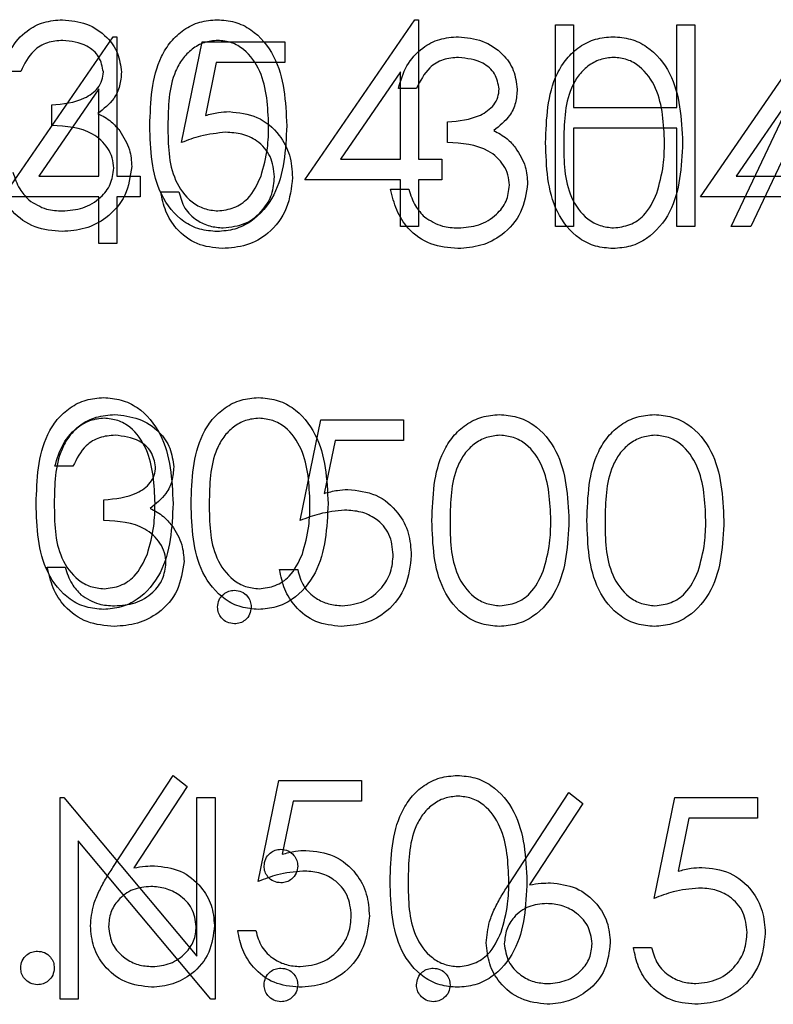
# Model space of a CAD drawing. Header units: inches. Extents: x 1802 to 2468, y -253 to -72.
# Tile 195 of 256: x 2003.514 to 2003.963, y -96.824 to -96.238. Entities that reach past the tile are written whole.
import ezdxf

# ---------------------------------------------------------------- set-up
doc = ezdxf.new("R2010")
doc.units = ezdxf.units.IN
doc.header["$LTSCALE"] = 0.5
doc.header["$MEASUREMENT"] = 0
doc.layers.add('DSS-M-S', color=53, linetype='Continuous')
doc.layers.add('DST-M-S', color=53, linetype='Continuous')

msp = doc.modelspace()

# ---------------------------------------------------------------- linework, layer by layer
at = {"layer": 'DSS-M-S', "linetype": 'Continuous', "lineweight": 25}
for p, q in [((2003.68373, -96.333), (2003.74923, -96.23762)), ((2003.74923, -96.23762), (2003.75142, -96.23762)), ((2003.75142, -96.23762), (2003.75142, -96.32069)), ((2003.83296, -96.36069), (2003.83296, -96.24069)), ((2003.83296, -96.24069), (2003.84373, -96.24069)), ((2003.84373, -96.24069), (2003.84373, -96.28992)), ((2003.90526, -96.24069), (2003.91603, -96.24069)), ((2003.90526, -96.28992), (2003.90526, -96.24069)), ((2003.91603, -96.24069), (2003.91603, -96.36069)), ((2003.93757, -96.36069), (2003.9945, -96.24069)), ((2003.5145, -96.26839), (2003.50373, -96.26839)), ((2003.74065, -96.26858), (2003.70488, -96.32069)), ((2003.74065, -96.32069), (2003.74065, -96.26858)), ((2003.53296, -96.30069), (2003.53296, -96.28839)), ((2003.84373, -96.28992), (2003.90526, -96.28992)), ((2003.84373, -96.30223), (2003.84373, -96.36069)), ((2003.90526, -96.30223), (2003.84373, -96.30223)), ((2003.90526, -96.36069), (2003.90526, -96.30223)), ((2003.70488, -96.32069), (2003.74065, -96.32069)), ((2003.75142, -96.32069), (2003.76526, -96.32069)), ((2003.76526, -96.32069), (2003.76526, -96.333)), ((2003.96757, -96.32223), (2003.94933, -96.36069)), ((2003.74065, -96.333), (2003.68373, -96.333)), ((2003.74065, -96.36069), (2003.74065, -96.333)), ((2003.76526, -96.333), (2003.75142, -96.333)), ((2003.75142, -96.333), (2003.75142, -96.36069)), ((2003.75142, -96.36069), (2003.74065, -96.36069)), ((2003.84373, -96.36069), (2003.83296, -96.36069)), ((2003.91603, -96.36069), (2003.90526, -96.36069)), ((2003.94933, -96.36069), (2003.93757, -96.36069)), ((2003.56945, -96.74238), (2003.60526, -96.68762)), ((2003.60526, -96.68762), (2003.61356, -96.69413)), ((2003.61356, -96.69413), (2003.58185, -96.74262)), ((2003.65603, -96.75069), (2003.66834, -96.69069)), ((2003.66834, -96.69069), (2003.71757, -96.69069)), ((2003.71757, -96.69069), (2003.71757, -96.703)), ((2003.67675, -96.703), (2003.67029, -96.73456)), ((2003.71757, -96.703), (2003.67675, -96.703)), ((2003.64373, -96.77992), (2003.6545, -96.77992))]:
    msp.add_line(p, q, dxfattribs=at)
for points, knots in [([(2003.50373, -96.26839), (2003.50511, -96.26377), (2003.50787, -96.25456), (2003.51704, -96.24436), (2003.52813, -96.2385), (2003.53568, -96.23791), (2003.53945, -96.23762)], [0, 0, 0, 0, 0.280288, 0.55968, 0.779747, 1, 1, 1, 1]), ([(2003.53945, -96.23762), (2003.54431, -96.23814), (2003.55402, -96.23918), (2003.56564, -96.24689), (2003.57302, -96.25736), (2003.574, -96.26498), (2003.5745, -96.26879)], [0, 0, 0, 0, 0.280085, 0.559868, 0.780099, 1, 1, 1, 1]), ([(2003.59142, -96.30074), (2003.59188, -96.28641), (2003.59246, -96.26848), (2003.60365, -96.25045), (2003.61144, -96.24329), (2003.62102, -96.23847), (2003.62803, -96.2379), (2003.63154, -96.23762)], [0, 0, 0, 0, 0.498702, 0.624177, 0.749467, 0.874745, 1, 1, 1, 1]), ([(2003.63154, -96.23762), (2003.63507, -96.2379), (2003.64213, -96.23846), (2003.65501, -96.24473), (2003.67123, -96.26475), (2003.67227, -96.28634), (2003.67296, -96.30074)], [0, 0, 0, 0, 0.1256, 0.251197, 0.500581, 1, 1, 1, 1]), ([(2003.53959, -96.24992), (2003.53647, -96.25017), (2003.53024, -96.25067), (2003.52032, -96.25667), (2003.5167, -96.26394), (2003.5145, -96.26839)], [0, 0, 0, 0, 0.280636, 0.560364, 1, 1, 1, 1]), ([(2003.56373, -96.26875), (2003.56312, -96.26561), (2003.5619, -96.2593), (2003.55271, -96.25153), (2003.54456, -96.25053), (2003.53959, -96.24992)], [0, 0, 0, 0, 0.278859, 0.5600742, 1, 1, 1, 1]), ([(2003.6319, -96.24992), (2003.62915, -96.2502), (2003.62364, -96.25075), (2003.61635, -96.25497), (2003.61052, -96.26087), (2003.60258, -96.27548), (2003.60236, -96.28949), (2003.60219, -96.30069)], [0, 0, 0, 0, 0.125139, 0.250418, 0.375519, 0.500847, 1, 1, 1, 1]), ([(2003.66219, -96.30069), (2003.66174, -96.28955), (2003.66108, -96.27286), (2003.64985, -96.25637), (2003.64014, -96.25079), (2003.63464, -96.25021), (2003.6319, -96.24992)], [0, 0, 0, 0, 0.5000715, 0.7490206, 0.8745985, 1, 1, 1, 1]), ([(2003.53296, -96.28839), (2003.53974, -96.28776), (2003.5499, -96.28682), (2003.55984, -96.27978), (2003.56324, -96.27381), (2003.56356, -96.27043), (2003.56373, -96.26875)], [0, 0, 0, 0, 0.499418, 0.749016, 0.874544, 1, 1, 1, 1]), ([(2003.5745, -96.26879), (2003.5743, -96.27157), (2003.57391, -96.27711), (2003.56959, -96.28632), (2003.56393, -96.29077), (2003.56048, -96.29348)], [0, 0, 0, 0, 0.280508, 0.560792, 1, 1, 1, 1]), ([(2003.56048, -96.29348), (2003.56328, -96.29494), (2003.56827, -96.29755), (2003.57189, -96.30183), (2003.57349, -96.30372)], [0, 0, 0, 0, 0.559795, 1, 1, 1, 1]), ([(2003.56988, -96.32608), (2003.56971, -96.32399), (2003.56936, -96.3198), (2003.56562, -96.31223), (2003.55445, -96.30189), (2003.54156, -96.30117), (2003.53296, -96.30069)], [0, 0, 0, 0, 0.125587, 0.251191, 0.500605, 1, 1, 1, 1]), ([(2003.63154, -96.36377), (2003.62804, -96.36349), (2003.62103, -96.36292), (2003.60829, -96.35663), (2003.59253, -96.33647), (2003.59186, -96.31504), (2003.59142, -96.30074)], [0, 0, 0, 0, 0.125551, 0.25109, 0.50025, 1, 1, 1, 1]), ([(2003.60219, -96.30069), (2003.60228, -96.31191), (2003.60241, -96.32871), (2003.61393, -96.34509), (2003.62366, -96.35058), (2003.62915, -96.35117), (2003.6319, -96.35146)], [0, 0, 0, 0, 0.500291, 0.749086, 0.874606, 1, 1, 1, 1]), ([(2003.67296, -96.30074), (2003.67229, -96.31514), (2003.67128, -96.33674), (2003.65497, -96.35663), (2003.64213, -96.36291), (2003.63507, -96.36348), (2003.63154, -96.36377)], [0, 0, 0, 0, 0.499407, 0.748743, 0.874372, 1, 1, 1, 1]), ([(2003.65764, -96.33086), (2003.65917, -96.32533), (2003.6619, -96.31544), (2003.6621, -96.3052), (2003.66219, -96.30069)], [0, 0, 0, 0, 0.5595988, 1, 1, 1, 1]), ([(2003.57349, -96.30372), (2003.57579, -96.3074), (2003.5799, -96.31396), (2003.58042, -96.32165), (2003.58065, -96.32504)], [0, 0, 0, 0, 0.559419, 1, 1, 1, 1]), ([(2003.58065, -96.32504), (2003.57979, -96.33093), (2003.57807, -96.34272), (2003.5668, -96.35566), (2003.55308, -96.36269), (2003.54378, -96.36341), (2003.53913, -96.36377)], [0, 0, 0, 0, 0.279304, 0.558838, 0.779277, 1, 1, 1, 1]), ([(2003.53933, -96.35146), (2003.54349, -96.35118), (2003.5518, -96.35063), (2003.56185, -96.3444), (2003.56867, -96.33585), (2003.56948, -96.32933), (2003.56988, -96.32608)], [0, 0, 0, 0, 0.280599, 0.560151, 0.780303, 1, 1, 1, 1]), ([(2003.53913, -96.36377), (2003.53363, -96.36329), (2003.52263, -96.36233), (2003.50964, -96.35311), (2003.5021, -96.34099), (2003.50011, -96.33259), (2003.49911, -96.32839)], [0, 0, 0, 0, 0.279886, 0.558979, 0.779263, 1, 1, 1, 1]), ([(2003.50988, -96.32839), (2003.51098, -96.33187), (2003.51294, -96.3381), (2003.51734, -96.34287), (2003.51928, -96.34497)], [0, 0, 0, 0, 0.560694, 1, 1, 1, 1]), ([(2003.6319, -96.35146), (2003.63518, -96.35105), (2003.64173, -96.35023), (2003.65186, -96.34338), (2003.65545, -96.33561), (2003.65764, -96.33086)], [0, 0, 0, 0, 0.2802572, 0.5607811, 1, 1, 1, 1]), ([(2003.51928, -96.34497), (2003.52273, -96.34713), (2003.5289, -96.35099), (2003.53613, -96.35132), (2003.53933, -96.35146)], [0, 0, 0, 0, 0.558748, 1, 1, 1, 1]), ([(2003.52373, -96.52574), (2003.52419, -96.51141), (2003.52477, -96.49348), (2003.53595, -96.47545), (2003.54374, -96.46829), (2003.55332, -96.46347), (2003.56034, -96.4629), (2003.56385, -96.46262)], [0, 0, 0, 0, 0.498702, 0.624177, 0.749467, 0.874745, 1, 1, 1, 1]), ([(2003.56385, -96.46262), (2003.56738, -96.4629), (2003.57444, -96.46346), (2003.58732, -96.46973), (2003.60354, -96.48975), (2003.60457, -96.51134), (2003.60526, -96.52574)], [0, 0, 0, 0, 0.1256, 0.251197, 0.500581, 1, 1, 1, 1]), ([(2003.61603, -96.52574), (2003.6165, -96.51141), (2003.61708, -96.49348), (2003.62826, -96.47545), (2003.63605, -96.46829), (2003.64563, -96.46347), (2003.65265, -96.4629), (2003.65615, -96.46262)], [0, 0, 0, 0, 0.498702, 0.624177, 0.749467, 0.874745, 1, 1, 1, 1]), ([(2003.65615, -96.46262), (2003.65969, -96.4629), (2003.66675, -96.46346), (2003.67963, -96.46973), (2003.69584, -96.48975), (2003.69688, -96.51134), (2003.69757, -96.52574)], [0, 0, 0, 0, 0.1256, 0.251197, 0.500581, 1, 1, 1, 1]), ([(2003.56421, -96.47492), (2003.56146, -96.4752), (2003.55595, -96.47575), (2003.54866, -96.47997), (2003.54283, -96.48587), (2003.53489, -96.50048), (2003.53467, -96.51449), (2003.5345, -96.52569)], [0, 0, 0, 0, 0.1251388, 0.2504182, 0.3755189, 0.5008471, 1, 1, 1, 1]), ([(2003.5945, -96.52569), (2003.59405, -96.51455), (2003.59339, -96.49786), (2003.58215, -96.48137), (2003.57245, -96.47579), (2003.56695, -96.47521), (2003.56421, -96.47492)], [0, 0, 0, 0, 0.5000715, 0.7490206, 0.8745985, 1, 1, 1, 1]), ([(2003.65651, -96.47492), (2003.65376, -96.4752), (2003.64826, -96.47575), (2003.64096, -96.47997), (2003.63514, -96.48587), (2003.6272, -96.50048), (2003.62698, -96.51449), (2003.6268, -96.52569)], [0, 0, 0, 0, 0.125139, 0.250418, 0.375519, 0.500847, 1, 1, 1, 1]), ([(2003.6868, -96.52569), (2003.68636, -96.51455), (2003.68569, -96.49786), (2003.67446, -96.48137), (2003.66475, -96.47579), (2003.65926, -96.47521), (2003.65651, -96.47492)], [0, 0, 0, 0, 0.500072, 0.749021, 0.874598, 1, 1, 1, 1]), ([(2003.56385, -96.58877), (2003.56034, -96.58849), (2003.55334, -96.58792), (2003.5406, -96.58163), (2003.52483, -96.56147), (2003.52417, -96.54004), (2003.52373, -96.52574)], [0, 0, 0, 0, 0.125551, 0.25109, 0.50025, 1, 1, 1, 1]), ([(2003.5345, -96.52569), (2003.53458, -96.53691), (2003.53471, -96.55371), (2003.54624, -96.57009), (2003.55597, -96.57558), (2003.56146, -96.57617), (2003.56421, -96.57646)], [0, 0, 0, 0, 0.500291, 0.749086, 0.874606, 1, 1, 1, 1]), ([(2003.60526, -96.52574), (2003.60459, -96.54014), (2003.60359, -96.56174), (2003.58728, -96.58163), (2003.57443, -96.58791), (2003.56738, -96.58848), (2003.56385, -96.58877)], [0, 0, 0, 0, 0.499407, 0.748743, 0.874372, 1, 1, 1, 1]), ([(2003.58995, -96.55586), (2003.59148, -96.55033), (2003.59421, -96.54044), (2003.59441, -96.5302), (2003.5945, -96.52569)], [0, 0, 0, 0, 0.559599, 1, 1, 1, 1]), ([(2003.65615, -96.58877), (2003.65265, -96.58849), (2003.64565, -96.58792), (2003.6329, -96.58163), (2003.61714, -96.56147), (2003.61648, -96.54004), (2003.61603, -96.52574)], [0, 0, 0, 0, 0.125551, 0.25109, 0.50025, 1, 1, 1, 1]), ([(2003.6268, -96.52569), (2003.62689, -96.53691), (2003.62702, -96.55371), (2003.63855, -96.57009), (2003.64828, -96.57558), (2003.65377, -96.57617), (2003.65651, -96.57646)], [0, 0, 0, 0, 0.5002912, 0.749086, 0.8746062, 1, 1, 1, 1]), ([(2003.69757, -96.52574), (2003.6969, -96.54014), (2003.6959, -96.56174), (2003.67958, -96.58163), (2003.66674, -96.58791), (2003.65968, -96.58848), (2003.65615, -96.58877)], [0, 0, 0, 0, 0.499407, 0.748743, 0.874372, 1, 1, 1, 1]), ([(2003.68226, -96.55586), (2003.68379, -96.55033), (2003.68652, -96.54044), (2003.68672, -96.5302), (2003.6868, -96.52569)], [0, 0, 0, 0, 0.559599, 1, 1, 1, 1]), ([(2003.56421, -96.57646), (2003.56748, -96.57605), (2003.57404, -96.57523), (2003.58417, -96.56838), (2003.58776, -96.56061), (2003.58995, -96.55586)], [0, 0, 0, 0, 0.280257, 0.560781, 1, 1, 1, 1]), ([(2003.65651, -96.57646), (2003.65979, -96.57605), (2003.66635, -96.57523), (2003.67648, -96.56838), (2003.68007, -96.56061), (2003.68226, -96.55586)], [0, 0, 0, 0, 0.280257, 0.560781, 1, 1, 1, 1]), ([(2003.7345, -96.75074), (2003.73496, -96.73641), (2003.73554, -96.71848), (2003.74672, -96.70045), (2003.75451, -96.69329), (2003.76409, -96.68847), (2003.77111, -96.6879), (2003.77462, -96.68762)], [0, 0, 0, 0, 0.498702, 0.624177, 0.749467, 0.874745, 1, 1, 1, 1]), ([(2003.77462, -96.68762), (2003.77815, -96.6879), (2003.78521, -96.68846), (2003.79809, -96.69473), (2003.81431, -96.71475), (2003.81534, -96.73634), (2003.81603, -96.75074)], [0, 0, 0, 0, 0.1256, 0.251197, 0.500581, 1, 1, 1, 1]), ([(2003.77498, -96.69992), (2003.77223, -96.7002), (2003.76672, -96.70075), (2003.75942, -96.70497), (2003.7536, -96.71087), (2003.74566, -96.72548), (2003.74544, -96.73949), (2003.74526, -96.75069)], [0, 0, 0, 0, 0.1251388, 0.2504182, 0.3755189, 0.5008471, 1, 1, 1, 1]), ([(2003.80526, -96.75069), (2003.80482, -96.73955), (2003.80415, -96.72286), (2003.79292, -96.70637), (2003.78322, -96.70079), (2003.77772, -96.70021), (2003.77498, -96.69992)], [0, 0, 0, 0, 0.5000715, 0.7490206, 0.8745985, 1, 1, 1, 1]), ([(2003.67029, -96.73456), (2003.67288, -96.73385), (2003.67752, -96.73257), (2003.68231, -96.73234), (2003.68442, -96.73223)], [0, 0, 0, 0, 0.560064, 1, 1, 1, 1]), ([(2003.68442, -96.73223), (2003.69016, -96.73284), (2003.70163, -96.73406), (2003.71425, -96.74486), (2003.72127, -96.758), (2003.72188, -96.76699), (2003.72219, -96.77149)], [0, 0, 0, 0, 0.2796881, 0.5590255, 0.7792916, 1, 1, 1, 1]), ([(2003.55603, -96.77723), (2003.55646, -96.77294), (2003.55716, -96.76587), (2003.56097, -96.75672), (2003.56493, -96.74939), (2003.56794, -96.74471), (2003.56945, -96.74238)], [0, 0, 0, 0, 0.3393742, 0.5594856, 0.7797313, 1, 1, 1, 1]), ([(2003.58185, -96.74262), (2003.58416, -96.74225), (2003.58828, -96.74161), (2003.59244, -96.74151), (2003.59428, -96.74146)], [0, 0, 0, 0, 0.55991, 1, 1, 1, 1]), ([(2003.59428, -96.74146), (2003.59954, -96.74206), (2003.61005, -96.74326), (2003.62175, -96.75289), (2003.62884, -96.76462), (2003.62953, -96.77288), (2003.62988, -96.77702)], [0, 0, 0, 0, 0.279638, 0.559326, 0.779527, 1, 1, 1, 1]), ([(2003.68248, -96.74454), (2003.67739, -96.74507), (2003.66831, -96.74601), (2003.65979, -96.74926), (2003.65603, -96.75069)], [0, 0, 0, 0, 0.559416, 1, 1, 1, 1]), ([(2003.71142, -96.77103), (2003.71097, -96.76688), (2003.71009, -96.75858), (2003.702, -96.74957), (2003.69222, -96.7451), (2003.68573, -96.74473), (2003.68248, -96.74454)], [0, 0, 0, 0, 0.279539, 0.558617, 0.779047, 1, 1, 1, 1]), ([(2003.59202, -96.75377), (2003.58836, -96.75408), (2003.58106, -96.75471), (2003.57268, -96.76103), (2003.56759, -96.76908), (2003.56706, -96.7748), (2003.5668, -96.77766)], [0, 0, 0, 0, 0.280127, 0.559515, 0.779719, 1, 1, 1, 1]), ([(2003.61911, -96.77766), (2003.61856, -96.7739), (2003.61745, -96.76637), (2003.60957, -96.75878), (2003.60089, -96.7544), (2003.59498, -96.75398), (2003.59202, -96.75377)], [0, 0, 0, 0, 0.278754, 0.558605, 0.779147, 1, 1, 1, 1]), ([(2003.77462, -96.81377), (2003.77111, -96.81349), (2003.76411, -96.81292), (2003.75137, -96.80663), (2003.7356, -96.78647), (2003.73494, -96.76504), (2003.7345, -96.75074)], [0, 0, 0, 0, 0.125551, 0.25109, 0.50025, 1, 1, 1, 1]), ([(2003.74526, -96.75069), (2003.74535, -96.76191), (2003.74548, -96.77871), (2003.75701, -96.79509), (2003.76674, -96.80058), (2003.77223, -96.80117), (2003.77498, -96.80146)], [0, 0, 0, 0, 0.500291, 0.749086, 0.874606, 1, 1, 1, 1]), ([(2003.81603, -96.75074), (2003.81536, -96.76514), (2003.81436, -96.78674), (2003.79804, -96.80663), (2003.7852, -96.81291), (2003.77814, -96.81348), (2003.77462, -96.81377)], [0, 0, 0, 0, 0.499407, 0.748743, 0.874372, 1, 1, 1, 1]), ([(2003.80072, -96.78086), (2003.80225, -96.77533), (2003.80498, -96.76544), (2003.80518, -96.7552), (2003.80526, -96.75069)], [0, 0, 0, 0, 0.5595988, 1, 1, 1, 1]), ([(2003.72219, -96.77149), (2003.72149, -96.77771), (2003.72008, -96.79015), (2003.7093, -96.80463), (2003.69504, -96.81265), (2003.68524, -96.8134), (2003.68034, -96.81377)], [0, 0, 0, 0, 0.2798641, 0.559271, 0.7794235, 1, 1, 1, 1]), ([(2003.68096, -96.80146), (2003.68546, -96.80094), (2003.69445, -96.79988), (2003.70447, -96.79168), (2003.71057, -96.78164), (2003.71114, -96.77457), (2003.71142, -96.77103)], [0, 0, 0, 0, 0.279617, 0.559357, 0.779559, 1, 1, 1, 1]), ([(2003.59238, -96.81377), (2003.58701, -96.81313), (2003.57628, -96.81184), (2003.56416, -96.80209), (2003.55728, -96.78987), (2003.55645, -96.78144), (2003.55603, -96.77723)], [0, 0, 0, 0, 0.27967, 0.559085, 0.779558, 1, 1, 1, 1]), ([(2003.5668, -96.77766), (2003.56732, -96.78135), (2003.56835, -96.78873), (2003.57584, -96.79635), (2003.58427, -96.8008), (2003.59006, -96.80124), (2003.59296, -96.80146)], [0, 0, 0, 0, 0.279059, 0.55882, 0.779303, 1, 1, 1, 1]), ([(2003.62988, -96.77702), (2003.62926, -96.78251), (2003.62802, -96.79349), (2003.61778, -96.80565), (2003.60528, -96.81256), (2003.59668, -96.81337), (2003.59238, -96.81377)], [0, 0, 0, 0, 0.279631, 0.55896, 0.779478, 1, 1, 1, 1]), ([(2003.59296, -96.80146), (2003.59664, -96.80109), (2003.60401, -96.80036), (2003.61256, -96.79421), (2003.6182, -96.78635), (2003.61881, -96.78056), (2003.61911, -96.77766)], [0, 0, 0, 0, 0.280018, 0.559853, 0.779987, 1, 1, 1, 1]), ([(2003.68034, -96.81377), (2003.67519, -96.81324), (2003.66491, -96.81219), (2003.65328, -96.80301), (2003.64608, -96.79181), (2003.64451, -96.78389), (2003.64373, -96.77992)], [0, 0, 0, 0, 0.2796245, 0.5590192, 0.7793803, 1, 1, 1, 1]), ([(2003.6545, -96.77992), (2003.65542, -96.78331), (2003.65728, -96.79008), (2003.66461, -96.79694), (2003.67277, -96.80076), (2003.67823, -96.80123), (2003.68096, -96.80146)], [0, 0, 0, 0, 0.28005, 0.559166, 0.779583, 1, 1, 1, 1]), ([(2003.77498, -96.80146), (2003.77825, -96.80105), (2003.78481, -96.80023), (2003.79494, -96.79338), (2003.79853, -96.78561), (2003.80072, -96.78086)], [0, 0, 0, 0, 0.280257, 0.560781, 1, 1, 1, 1]), ([(2003.5145, -96.80223), (2003.51467, -96.80076), (2003.51502, -96.79781), (2003.51774, -96.79454), (2003.52102, -96.79254), (2003.52334, -96.79233), (2003.5245, -96.79223)], [0, 0, 0, 0, 0.2795762, 0.5592837, 0.7795524, 1, 1, 1, 1]), ([(2003.5245, -96.79223), (2003.52597, -96.7924), (2003.52893, -96.79274), (2003.53217, -96.79549), (2003.53422, -96.79874), (2003.5344, -96.80107), (2003.5345, -96.80223)], [0, 0, 0, 0, 0.279602, 0.559212, 0.779475, 1, 1, 1, 1]), ([(2003.5245, -96.81223), (2003.52302, -96.81205), (2003.52008, -96.81169), (2003.51683, -96.80897), (2003.51482, -96.8057), (2003.5146, -96.80339), (2003.5145, -96.80223)], [0, 0, 0, 0, 0.279581, 0.559143, 0.779575, 1, 1, 1, 1]), ([(2003.5345, -96.80223), (2003.53432, -96.80371), (2003.53397, -96.80666), (2003.53124, -96.8099), (2003.52797, -96.81192), (2003.52565, -96.81213), (2003.5245, -96.81223)], [0, 0, 0, 0, 0.2794691, 0.5593578, 0.7796739, 1, 1, 1, 1])]:
    msp.add_open_spline(points, degree=3, knots=knots, dxfattribs=at)
at = {"layer": 'DST-M-S', "linetype": 'Continuous', "lineweight": 25}
for p, q in [((2003.50408, -96.34313), (2003.56959, -96.24775)), ((2003.56959, -96.24775), (2003.57177, -96.24775)), ((2003.57177, -96.24775), (2003.57177, -96.33082)), ((2003.91947, -96.34313), (2003.98497, -96.24775)), ((2003.61024, -96.31082), (2003.62254, -96.25082)), ((2003.62254, -96.25082), (2003.67177, -96.25082)), ((2003.67177, -96.25082), (2003.67177, -96.26313)), ((2003.63096, -96.26313), (2003.62449, -96.29469)), ((2003.67177, -96.26313), (2003.63096, -96.26313)), ((2003.56101, -96.27871), (2003.52524, -96.33082)), ((2003.56101, -96.33082), (2003.56101, -96.27871)), ((2003.75024, -96.27852), (2003.73947, -96.27852)), ((2003.97639, -96.27871), (2003.94062, -96.33082)), ((2003.7687, -96.31082), (2003.7687, -96.29852)), ((2003.52524, -96.33082), (2003.56101, -96.33082)), ((2003.57177, -96.33082), (2003.58562, -96.33082)), ((2003.58562, -96.33082), (2003.58562, -96.34313)), ((2003.94062, -96.33082), (2003.97639, -96.33082)), ((2003.56101, -96.34313), (2003.50408, -96.34313)), ((2003.56101, -96.37082), (2003.56101, -96.34313)), ((2003.57177, -96.34313), (2003.57177, -96.37082)), ((2003.58562, -96.34313), (2003.57177, -96.34313)), ((2003.59793, -96.34006), (2003.6087, -96.34006)), ((2003.73485, -96.33852), (2003.74562, -96.33852)), ((2003.97639, -96.34313), (2003.91947, -96.34313)), ((2003.57177, -96.37082), (2003.56101, -96.37082)), ((2003.68101, -96.53582), (2003.69331, -96.47582)), ((2003.69331, -96.47582), (2003.74254, -96.47582)), ((2003.74254, -96.47582), (2003.74254, -96.48813)), ((2003.70173, -96.48813), (2003.69526, -96.51969)), ((2003.74254, -96.48813), (2003.70173, -96.48813)), ((2003.54562, -96.50352), (2003.53485, -96.50352)), ((2003.56408, -96.53582), (2003.56408, -96.52352)), ((2003.53024, -96.56352), (2003.54101, -96.56352)), ((2003.6687, -96.56506), (2003.67947, -96.56506)), ((2003.53793, -96.70082), (2003.54019, -96.70082)), ((2003.53793, -96.82082), (2003.53793, -96.70082)), ((2003.54019, -96.70082), (2003.61947, -96.79527)), ((2003.61947, -96.70082), (2003.63024, -96.70082)), ((2003.61947, -96.79527), (2003.61947, -96.70082)), ((2003.63024, -96.70082), (2003.63024, -96.82082)), ((2003.80519, -96.75251), (2003.84101, -96.69775)), ((2003.84101, -96.69775), (2003.8493, -96.70426)), ((2003.89177, -96.76082), (2003.90408, -96.70082)), ((2003.90408, -96.70082), (2003.95331, -96.70082)), ((2003.95331, -96.70082), (2003.95331, -96.71313)), ((2003.8493, -96.70426), (2003.81759, -96.75275)), ((2003.9125, -96.71313), (2003.90603, -96.74469)), ((2003.95331, -96.71313), (2003.9125, -96.71313)), ((2003.62778, -96.82082), (2003.5487, -96.72659)), ((2003.5487, -96.72659), (2003.5487, -96.82082)), ((2003.87947, -96.79006), (2003.89024, -96.79006)), ((2003.5487, -96.82082), (2003.53793, -96.82082)), ((2003.63024, -96.82082), (2003.62778, -96.82082))]:
    msp.add_line(p, q, dxfattribs=at)
for points, knots in [([(2003.73947, -96.27852), (2003.74085, -96.2739), (2003.74361, -96.26469), (2003.75278, -96.25449), (2003.76388, -96.24863), (2003.77142, -96.24804), (2003.77519, -96.24775)], [0, 0, 0, 0, 0.280288, 0.55968, 0.779747, 1, 1, 1, 1]), ([(2003.77519, -96.24775), (2003.78005, -96.24827), (2003.78976, -96.24931), (2003.80138, -96.25702), (2003.80876, -96.26749), (2003.80974, -96.27511), (2003.81024, -96.27893)], [0, 0, 0, 0, 0.280085, 0.559868, 0.780099, 1, 1, 1, 1]), ([(2003.82716, -96.31087), (2003.82762, -96.29654), (2003.8282, -96.27861), (2003.83939, -96.26059), (2003.84718, -96.25342), (2003.85676, -96.2486), (2003.86377, -96.24803), (2003.86728, -96.24775)], [0, 0, 0, 0, 0.498702, 0.624177, 0.749467, 0.874745, 1, 1, 1, 1]), ([(2003.86728, -96.24775), (2003.87081, -96.24803), (2003.87788, -96.2486), (2003.89075, -96.25486), (2003.90697, -96.27488), (2003.90801, -96.29647), (2003.9087, -96.31087)], [0, 0, 0, 0, 0.1256, 0.251197, 0.500581, 1, 1, 1, 1]), ([(2003.77533, -96.26006), (2003.77221, -96.2603), (2003.76598, -96.2608), (2003.75606, -96.2668), (2003.75245, -96.27407), (2003.75024, -96.27852)], [0, 0, 0, 0, 0.280636, 0.5603644, 1, 1, 1, 1]), ([(2003.79947, -96.27888), (2003.79886, -96.27574), (2003.79764, -96.26943), (2003.78845, -96.26166), (2003.7803, -96.26066), (2003.77533, -96.26006)], [0, 0, 0, 0, 0.278859, 0.560074, 1, 1, 1, 1]), ([(2003.86764, -96.26006), (2003.86489, -96.26033), (2003.85938, -96.26088), (2003.85209, -96.2651), (2003.84626, -96.271), (2003.83833, -96.28561), (2003.8381, -96.29963), (2003.83793, -96.31082)], [0, 0, 0, 0, 0.125139, 0.250418, 0.375519, 0.500847, 1, 1, 1, 1]), ([(2003.89793, -96.31082), (2003.89748, -96.29968), (2003.89682, -96.28299), (2003.88559, -96.2665), (2003.87588, -96.26092), (2003.87039, -96.26034), (2003.86764, -96.26006)], [0, 0, 0, 0, 0.5000715, 0.7490206, 0.8745985, 1, 1, 1, 1]), ([(2003.7687, -96.29852), (2003.77548, -96.29789), (2003.78564, -96.29695), (2003.79558, -96.28991), (2003.79898, -96.28394), (2003.79931, -96.28056), (2003.79947, -96.27888)], [0, 0, 0, 0, 0.499418, 0.749016, 0.874544, 1, 1, 1, 1]), ([(2003.81024, -96.27893), (2003.81004, -96.2817), (2003.80965, -96.28724), (2003.80533, -96.29645), (2003.79967, -96.3009), (2003.79622, -96.30361)], [0, 0, 0, 0, 0.280508, 0.560792, 1, 1, 1, 1]), ([(2003.62449, -96.29469), (2003.62709, -96.29398), (2003.63172, -96.2927), (2003.63652, -96.29247), (2003.63863, -96.29236)], [0, 0, 0, 0, 0.560064, 1, 1, 1, 1]), ([(2003.63863, -96.29236), (2003.64436, -96.29297), (2003.65583, -96.29419), (2003.66845, -96.30499), (2003.67548, -96.31813), (2003.67608, -96.32712), (2003.67639, -96.33162)], [0, 0, 0, 0, 0.279688, 0.559025, 0.779292, 1, 1, 1, 1]), ([(2003.63668, -96.30467), (2003.6316, -96.3052), (2003.62251, -96.30614), (2003.61399, -96.30939), (2003.61024, -96.31082)], [0, 0, 0, 0, 0.559416, 1, 1, 1, 1]), ([(2003.66562, -96.33116), (2003.66518, -96.32701), (2003.66429, -96.31871), (2003.6562, -96.3097), (2003.64642, -96.30524), (2003.63993, -96.30486), (2003.63668, -96.30467)], [0, 0, 0, 0, 0.279539, 0.558617, 0.779047, 1, 1, 1, 1]), ([(2003.79622, -96.30361), (2003.79902, -96.30507), (2003.80401, -96.30768), (2003.80763, -96.31197), (2003.80923, -96.31385)], [0, 0, 0, 0, 0.559795, 1, 1, 1, 1]), ([(2003.80562, -96.33621), (2003.80545, -96.33412), (2003.8051, -96.32993), (2003.80136, -96.32236), (2003.79019, -96.31203), (2003.7773, -96.3113), (2003.7687, -96.31082)], [0, 0, 0, 0, 0.125587, 0.251191, 0.500605, 1, 1, 1, 1]), ([(2003.80923, -96.31385), (2003.81153, -96.31753), (2003.81564, -96.32409), (2003.81616, -96.33179), (2003.81639, -96.33518)], [0, 0, 0, 0, 0.559419, 1, 1, 1, 1]), ([(2003.86728, -96.3739), (2003.86378, -96.37362), (2003.85677, -96.37305), (2003.84403, -96.36676), (2003.82827, -96.3466), (2003.8276, -96.32517), (2003.82716, -96.31087)], [0, 0, 0, 0, 0.125551, 0.25109, 0.50025, 1, 1, 1, 1]), ([(2003.83793, -96.31082), (2003.83802, -96.32204), (2003.83815, -96.33884), (2003.84967, -96.35522), (2003.8594, -96.36071), (2003.8649, -96.3613), (2003.86764, -96.36159)], [0, 0, 0, 0, 0.500291, 0.749086, 0.874606, 1, 1, 1, 1]), ([(2003.9087, -96.31087), (2003.90803, -96.32527), (2003.90702, -96.34687), (2003.89071, -96.36676), (2003.87787, -96.37304), (2003.87081, -96.37362), (2003.86728, -96.3739)], [0, 0, 0, 0, 0.499407, 0.748743, 0.874372, 1, 1, 1, 1]), ([(2003.89339, -96.34099), (2003.89491, -96.33546), (2003.89765, -96.32558), (2003.89784, -96.31533), (2003.89793, -96.31082)], [0, 0, 0, 0, 0.5595988, 1, 1, 1, 1]), ([(2003.67639, -96.33162), (2003.67569, -96.33784), (2003.67428, -96.35028), (2003.6635, -96.36476), (2003.64925, -96.37279), (2003.63944, -96.37353), (2003.63454, -96.3739)], [0, 0, 0, 0, 0.279864, 0.559271, 0.779424, 1, 1, 1, 1]), ([(2003.63516, -96.36159), (2003.63966, -96.36107), (2003.64865, -96.36001), (2003.65868, -96.35181), (2003.66477, -96.34177), (2003.66534, -96.3347), (2003.66562, -96.33116)], [0, 0, 0, 0, 0.279617, 0.559357, 0.779559, 1, 1, 1, 1]), ([(2003.81639, -96.33518), (2003.81553, -96.34106), (2003.81381, -96.35285), (2003.80254, -96.36579), (2003.78882, -96.37282), (2003.77952, -96.37354), (2003.77488, -96.3739)], [0, 0, 0, 0, 0.279304, 0.5588383, 0.779277, 1, 1, 1, 1]), ([(2003.77507, -96.36159), (2003.77923, -96.36132), (2003.78754, -96.36076), (2003.79759, -96.35453), (2003.80441, -96.34598), (2003.80522, -96.33947), (2003.80562, -96.33621)], [0, 0, 0, 0, 0.280599, 0.560151, 0.780303, 1, 1, 1, 1]), ([(2003.63454, -96.3739), (2003.62939, -96.37338), (2003.61911, -96.37232), (2003.60748, -96.36314), (2003.60029, -96.35194), (2003.59872, -96.34402), (2003.59793, -96.34006)], [0, 0, 0, 0, 0.2796245, 0.5590192, 0.7793803, 1, 1, 1, 1]), ([(2003.6087, -96.34006), (2003.60963, -96.34345), (2003.61148, -96.35021), (2003.61881, -96.35707), (2003.62697, -96.36089), (2003.63243, -96.36136), (2003.63516, -96.36159)], [0, 0, 0, 0, 0.2800502, 0.5591657, 0.7795831, 1, 1, 1, 1]), ([(2003.77488, -96.3739), (2003.76937, -96.37342), (2003.75837, -96.37246), (2003.74538, -96.36324), (2003.73784, -96.35112), (2003.73585, -96.34272), (2003.73485, -96.33852)], [0, 0, 0, 0, 0.279886, 0.558979, 0.779263, 1, 1, 1, 1]), ([(2003.74562, -96.33852), (2003.74672, -96.34201), (2003.74868, -96.34823), (2003.75308, -96.353), (2003.75502, -96.3551)], [0, 0, 0, 0, 0.560694, 1, 1, 1, 1]), ([(2003.86764, -96.36159), (2003.87092, -96.36118), (2003.87748, -96.36036), (2003.88761, -96.35351), (2003.89119, -96.34574), (2003.89339, -96.34099)], [0, 0, 0, 0, 0.280257, 0.560781, 1, 1, 1, 1]), ([(2003.75502, -96.3551), (2003.75847, -96.35726), (2003.76464, -96.36112), (2003.77188, -96.36145), (2003.77507, -96.36159)], [0, 0, 0, 0, 0.558748, 1, 1, 1, 1]), ([(2003.53485, -96.50352), (2003.53623, -96.4989), (2003.539, -96.48969), (2003.54817, -96.47949), (2003.55926, -96.47363), (2003.5668, -96.47304), (2003.57057, -96.47275)], [0, 0, 0, 0, 0.280288, 0.55968, 0.779747, 1, 1, 1, 1]), ([(2003.57057, -96.47275), (2003.57543, -96.47327), (2003.58514, -96.47431), (2003.59677, -96.48202), (2003.60415, -96.49249), (2003.60513, -96.50011), (2003.60562, -96.50393)], [0, 0, 0, 0, 0.280085, 0.5598683, 0.7800992, 1, 1, 1, 1]), ([(2003.75947, -96.53587), (2003.75993, -96.52154), (2003.76051, -96.50361), (2003.7717, -96.48559), (2003.77949, -96.47842), (2003.78906, -96.4736), (2003.79608, -96.47303), (2003.79959, -96.47275)], [0, 0, 0, 0, 0.498702, 0.624177, 0.749467, 0.874745, 1, 1, 1, 1]), ([(2003.79959, -96.47275), (2003.80312, -96.47303), (2003.81018, -96.4736), (2003.82306, -96.47986), (2003.83928, -96.49988), (2003.84031, -96.52147), (2003.84101, -96.53587)], [0, 0, 0, 0, 0.1256, 0.251197, 0.500581, 1, 1, 1, 1]), ([(2003.85177, -96.53587), (2003.85224, -96.52154), (2003.85282, -96.50361), (2003.864, -96.48559), (2003.87179, -96.47842), (2003.88137, -96.4736), (2003.88839, -96.47303), (2003.89189, -96.47275)], [0, 0, 0, 0, 0.498702, 0.624177, 0.749467, 0.874745, 1, 1, 1, 1]), ([(2003.89189, -96.47275), (2003.89543, -96.47303), (2003.90249, -96.4736), (2003.91537, -96.47986), (2003.93159, -96.49988), (2003.93262, -96.52147), (2003.93331, -96.53587)], [0, 0, 0, 0, 0.1256, 0.251197, 0.500581, 1, 1, 1, 1]), ([(2003.57072, -96.48506), (2003.5676, -96.4853), (2003.56137, -96.4858), (2003.55145, -96.4918), (2003.54783, -96.49907), (2003.54562, -96.50352)], [0, 0, 0, 0, 0.280636, 0.560364, 1, 1, 1, 1]), ([(2003.59485, -96.50388), (2003.59424, -96.50074), (2003.59302, -96.49443), (2003.58384, -96.48666), (2003.57569, -96.48566), (2003.57072, -96.48506)], [0, 0, 0, 0, 0.278859, 0.560074, 1, 1, 1, 1]), ([(2003.79995, -96.48506), (2003.7972, -96.48533), (2003.79169, -96.48588), (2003.7844, -96.4901), (2003.77857, -96.496), (2003.77063, -96.51061), (2003.77041, -96.52463), (2003.77024, -96.53582)], [0, 0, 0, 0, 0.125139, 0.250418, 0.375519, 0.500847, 1, 1, 1, 1]), ([(2003.83024, -96.53582), (2003.82979, -96.52468), (2003.82913, -96.50799), (2003.8179, -96.4915), (2003.80819, -96.48592), (2003.80269, -96.48534), (2003.79995, -96.48506)], [0, 0, 0, 0, 0.5000715, 0.7490206, 0.8745985, 1, 1, 1, 1]), ([(2003.89226, -96.48506), (2003.8895, -96.48533), (2003.884, -96.48588), (2003.8767, -96.4901), (2003.87088, -96.496), (2003.86294, -96.51061), (2003.86272, -96.52463), (2003.86254, -96.53582)], [0, 0, 0, 0, 0.125139, 0.250418, 0.375519, 0.500847, 1, 1, 1, 1]), ([(2003.92254, -96.53582), (2003.9221, -96.52468), (2003.92143, -96.50799), (2003.9102, -96.4915), (2003.9005, -96.48592), (2003.895, -96.48534), (2003.89226, -96.48506)], [0, 0, 0, 0, 0.5000715, 0.7490206, 0.8745985, 1, 1, 1, 1]), ([(2003.56408, -96.52352), (2003.57086, -96.52289), (2003.58103, -96.52195), (2003.59097, -96.51491), (2003.59437, -96.50894), (2003.59469, -96.50556), (2003.59485, -96.50388)], [0, 0, 0, 0, 0.499418, 0.749016, 0.874544, 1, 1, 1, 1]), ([(2003.60562, -96.50393), (2003.60543, -96.5067), (2003.60504, -96.51224), (2003.60071, -96.52145), (2003.59506, -96.5259), (2003.59161, -96.52861)], [0, 0, 0, 0, 0.2805082, 0.5607923, 1, 1, 1, 1]), ([(2003.69526, -96.51969), (2003.69786, -96.51898), (2003.70249, -96.5177), (2003.70729, -96.51747), (2003.70939, -96.51736)], [0, 0, 0, 0, 0.560064, 1, 1, 1, 1]), ([(2003.70939, -96.51736), (2003.71513, -96.51797), (2003.7266, -96.51919), (2003.73922, -96.52999), (2003.74624, -96.54313), (2003.74685, -96.55212), (2003.74716, -96.55662)], [0, 0, 0, 0, 0.279688, 0.559025, 0.779292, 1, 1, 1, 1]), ([(2003.59161, -96.52861), (2003.5944, -96.53007), (2003.59939, -96.53268), (2003.60302, -96.53697), (2003.60461, -96.53885)], [0, 0, 0, 0, 0.559795, 1, 1, 1, 1]), ([(2003.70745, -96.52967), (2003.70237, -96.5302), (2003.69328, -96.53114), (2003.68476, -96.53439), (2003.68101, -96.53582)], [0, 0, 0, 0, 0.559416, 1, 1, 1, 1]), ([(2003.73639, -96.55616), (2003.73595, -96.55201), (2003.73506, -96.54371), (2003.72697, -96.5347), (2003.71719, -96.53024), (2003.7107, -96.52986), (2003.70745, -96.52967)], [0, 0, 0, 0, 0.279539, 0.558617, 0.779047, 1, 1, 1, 1]), ([(2003.60101, -96.56121), (2003.60083, -96.55912), (2003.60048, -96.55493), (2003.59674, -96.54736), (2003.58558, -96.53703), (2003.57268, -96.5363), (2003.56408, -96.53582)], [0, 0, 0, 0, 0.125587, 0.251191, 0.500605, 1, 1, 1, 1]), ([(2003.79959, -96.5989), (2003.79608, -96.59862), (2003.78908, -96.59805), (2003.77634, -96.59176), (2003.76058, -96.5716), (2003.75991, -96.55017), (2003.75947, -96.53587)], [0, 0, 0, 0, 0.125551, 0.25109, 0.50025, 1, 1, 1, 1]), ([(2003.77024, -96.53582), (2003.77032, -96.54704), (2003.77046, -96.56384), (2003.78198, -96.58022), (2003.79171, -96.58571), (2003.7972, -96.5863), (2003.79995, -96.58659)], [0, 0, 0, 0, 0.5002912, 0.749086, 0.8746062, 1, 1, 1, 1]), ([(2003.84101, -96.53587), (2003.84033, -96.55027), (2003.83933, -96.57187), (2003.82302, -96.59176), (2003.81017, -96.59804), (2003.80312, -96.59862), (2003.79959, -96.5989)], [0, 0, 0, 0, 0.499407, 0.748743, 0.874372, 1, 1, 1, 1]), ([(2003.82569, -96.56599), (2003.82722, -96.56046), (2003.82995, -96.55058), (2003.83015, -96.54033), (2003.83024, -96.53582)], [0, 0, 0, 0, 0.559599, 1, 1, 1, 1]), ([(2003.89189, -96.5989), (2003.88839, -96.59862), (2003.88139, -96.59805), (2003.86865, -96.59176), (2003.85288, -96.5716), (2003.85222, -96.55017), (2003.85177, -96.53587)], [0, 0, 0, 0, 0.1255507, 0.25109, 0.5002501, 1, 1, 1, 1]), ([(2003.86254, -96.53582), (2003.86263, -96.54704), (2003.86276, -96.56384), (2003.87429, -96.58022), (2003.88402, -96.58571), (2003.88951, -96.5863), (2003.89226, -96.58659)], [0, 0, 0, 0, 0.5002912, 0.749086, 0.8746062, 1, 1, 1, 1]), ([(2003.93331, -96.53587), (2003.93264, -96.55027), (2003.93164, -96.57187), (2003.91532, -96.59176), (2003.90248, -96.59804), (2003.89542, -96.59862), (2003.89189, -96.5989)], [0, 0, 0, 0, 0.499407, 0.748743, 0.874372, 1, 1, 1, 1]), ([(2003.918, -96.56599), (2003.91953, -96.56046), (2003.92226, -96.55058), (2003.92246, -96.54033), (2003.92254, -96.53582)], [0, 0, 0, 0, 0.559599, 1, 1, 1, 1]), ([(2003.60461, -96.53885), (2003.60691, -96.54253), (2003.61103, -96.54909), (2003.61155, -96.55679), (2003.61177, -96.56018)], [0, 0, 0, 0, 0.559419, 1, 1, 1, 1]), ([(2003.61177, -96.56018), (2003.61091, -96.56606), (2003.60919, -96.57785), (2003.59793, -96.59079), (2003.5842, -96.59782), (2003.57491, -96.59854), (2003.57026, -96.5989)], [0, 0, 0, 0, 0.279304, 0.558838, 0.779277, 1, 1, 1, 1]), ([(2003.74716, -96.55662), (2003.74646, -96.56284), (2003.74505, -96.57528), (2003.73427, -96.58976), (2003.72001, -96.59779), (2003.71021, -96.59853), (2003.70531, -96.5989)], [0, 0, 0, 0, 0.2798641, 0.559271, 0.7794235, 1, 1, 1, 1]), ([(2003.70593, -96.58659), (2003.71043, -96.58607), (2003.71942, -96.58501), (2003.72944, -96.57681), (2003.73554, -96.56677), (2003.73611, -96.5597), (2003.73639, -96.55616)], [0, 0, 0, 0, 0.279617, 0.559357, 0.779559, 1, 1, 1, 1]), ([(2003.57026, -96.5989), (2003.56475, -96.59842), (2003.55376, -96.59746), (2003.54077, -96.58824), (2003.53322, -96.57612), (2003.53123, -96.56772), (2003.53024, -96.56352)], [0, 0, 0, 0, 0.279886, 0.558979, 0.779263, 1, 1, 1, 1]), ([(2003.54101, -96.56352), (2003.5421, -96.56701), (2003.54406, -96.57323), (2003.54847, -96.578), (2003.5504, -96.5801)], [0, 0, 0, 0, 0.560694, 1, 1, 1, 1]), ([(2003.57045, -96.58659), (2003.57461, -96.58632), (2003.58292, -96.58576), (2003.59298, -96.57953), (2003.5998, -96.57098), (2003.6006, -96.56447), (2003.60101, -96.56121)], [0, 0, 0, 0, 0.280599, 0.560151, 0.780303, 1, 1, 1, 1]), ([(2003.70531, -96.5989), (2003.70016, -96.59838), (2003.68988, -96.59732), (2003.67825, -96.58814), (2003.67106, -96.57694), (2003.66948, -96.56902), (2003.6687, -96.56506)], [0, 0, 0, 0, 0.279625, 0.559019, 0.77938, 1, 1, 1, 1]), ([(2003.67947, -96.56506), (2003.6804, -96.56845), (2003.68225, -96.57521), (2003.68958, -96.58207), (2003.69774, -96.58589), (2003.7032, -96.58636), (2003.70593, -96.58659)], [0, 0, 0, 0, 0.2800502, 0.5591657, 0.7795831, 1, 1, 1, 1]), ([(2003.79995, -96.58659), (2003.80323, -96.58618), (2003.80978, -96.58536), (2003.81991, -96.57851), (2003.8235, -96.57074), (2003.82569, -96.56599)], [0, 0, 0, 0, 0.280257, 0.560781, 1, 1, 1, 1]), ([(2003.89226, -96.58659), (2003.89553, -96.58618), (2003.90209, -96.58536), (2003.91222, -96.57851), (2003.91581, -96.57074), (2003.918, -96.56599)], [0, 0, 0, 0, 0.280257, 0.560781, 1, 1, 1, 1]), ([(2003.63177, -96.58736), (2003.63195, -96.58589), (2003.6323, -96.58294), (2003.63502, -96.57967), (2003.6383, -96.57767), (2003.64062, -96.57746), (2003.64177, -96.57736)], [0, 0, 0, 0, 0.279576, 0.559284, 0.779552, 1, 1, 1, 1]), ([(2003.64177, -96.57736), (2003.64325, -96.57753), (2003.64621, -96.57787), (2003.64945, -96.58062), (2003.6515, -96.58387), (2003.65168, -96.5862), (2003.65177, -96.58736)], [0, 0, 0, 0, 0.279602, 0.559212, 0.779475, 1, 1, 1, 1]), ([(2003.5504, -96.5801), (2003.55385, -96.58226), (2003.56002, -96.58612), (2003.56726, -96.58645), (2003.57045, -96.58659)], [0, 0, 0, 0, 0.558748, 1, 1, 1, 1]), ([(2003.64177, -96.59736), (2003.6403, -96.59718), (2003.63736, -96.59682), (2003.63411, -96.5941), (2003.6321, -96.59083), (2003.63188, -96.58852), (2003.63177, -96.58736)], [0, 0, 0, 0, 0.279581, 0.559143, 0.779575, 1, 1, 1, 1]), ([(2003.65177, -96.58736), (2003.6516, -96.58884), (2003.65125, -96.59179), (2003.64852, -96.59504), (2003.64525, -96.59705), (2003.64293, -96.59726), (2003.64177, -96.59736)], [0, 0, 0, 0, 0.279469, 0.559358, 0.779674, 1, 1, 1, 1]), ([(2003.65947, -96.74159), (2003.65965, -96.74012), (2003.66001, -96.73718), (2003.66273, -96.73393), (2003.666, -96.73192), (2003.66831, -96.7317), (2003.66947, -96.73159)], [0, 0, 0, 0, 0.279585, 0.559454, 0.779697, 1, 1, 1, 1]), ([(2003.66947, -96.73159), (2003.67095, -96.73176), (2003.6739, -96.7321), (2003.67714, -96.73485), (2003.67919, -96.7381), (2003.67938, -96.74043), (2003.67947, -96.74159)], [0, 0, 0, 0, 0.279602, 0.559212, 0.779475, 1, 1, 1, 1]), ([(2003.66947, -96.75159), (2003.66799, -96.75142), (2003.66504, -96.75108), (2003.66178, -96.74835), (2003.65977, -96.74507), (2003.65957, -96.74275), (2003.65947, -96.74159)], [0, 0, 0, 0, 0.279647, 0.559299, 0.779615, 1, 1, 1, 1]), ([(2003.67947, -96.74159), (2003.6793, -96.74307), (2003.67897, -96.74603), (2003.67622, -96.74927), (2003.67295, -96.7513), (2003.67063, -96.7515), (2003.66947, -96.75159)], [0, 0, 0, 0, 0.279517, 0.559326, 0.779544, 1, 1, 1, 1]), ([(2003.90603, -96.74469), (2003.90862, -96.74398), (2003.91326, -96.7427), (2003.91805, -96.74247), (2003.92016, -96.74236)], [0, 0, 0, 0, 0.560064, 1, 1, 1, 1]), ([(2003.92016, -96.74236), (2003.9259, -96.74297), (2003.93737, -96.74419), (2003.94999, -96.75499), (2003.95701, -96.76813), (2003.95762, -96.77712), (2003.95793, -96.78162)], [0, 0, 0, 0, 0.279688, 0.559025, 0.779292, 1, 1, 1, 1]), ([(2003.79177, -96.78736), (2003.7922, -96.78307), (2003.7929, -96.776), (2003.79671, -96.76685), (2003.80067, -96.75952), (2003.80368, -96.75484), (2003.80519, -96.75251)], [0, 0, 0, 0, 0.339374, 0.559486, 0.779731, 1, 1, 1, 1]), ([(2003.81759, -96.75275), (2003.8199, -96.75239), (2003.82402, -96.75174), (2003.82819, -96.75164), (2003.83002, -96.75159)], [0, 0, 0, 0, 0.55991, 1, 1, 1, 1]), ([(2003.83002, -96.75159), (2003.83528, -96.75219), (2003.84579, -96.7534), (2003.85749, -96.76302), (2003.86458, -96.77475), (2003.86527, -96.78301), (2003.86562, -96.78715)], [0, 0, 0, 0, 0.279638, 0.559326, 0.779527, 1, 1, 1, 1]), ([(2003.91822, -96.75467), (2003.91313, -96.7552), (2003.90405, -96.75614), (2003.89553, -96.75939), (2003.89177, -96.76082)], [0, 0, 0, 0, 0.559416, 1, 1, 1, 1]), ([(2003.94716, -96.78116), (2003.94672, -96.77701), (2003.94583, -96.76871), (2003.93774, -96.7597), (2003.92796, -96.75524), (2003.92147, -96.75486), (2003.91822, -96.75467)], [0, 0, 0, 0, 0.279539, 0.558617, 0.779047, 1, 1, 1, 1]), ([(2003.82776, -96.7639), (2003.8241, -96.76421), (2003.8168, -96.76484), (2003.80842, -96.77116), (2003.80333, -96.77921), (2003.80281, -96.78493), (2003.80254, -96.7878)], [0, 0, 0, 0, 0.280127, 0.559515, 0.779719, 1, 1, 1, 1]), ([(2003.85485, -96.7878), (2003.8543, -96.78403), (2003.85319, -96.7765), (2003.84531, -96.76891), (2003.83663, -96.76453), (2003.83072, -96.76411), (2003.82776, -96.7639)], [0, 0, 0, 0, 0.2787544, 0.558605, 0.7791474, 1, 1, 1, 1]), ([(2003.95793, -96.78162), (2003.95723, -96.78784), (2003.95582, -96.80028), (2003.94504, -96.81476), (2003.93078, -96.82279), (2003.92098, -96.82353), (2003.91608, -96.8239)], [0, 0, 0, 0, 0.279864, 0.559271, 0.779424, 1, 1, 1, 1]), ([(2003.9167, -96.81159), (2003.9212, -96.81107), (2003.93019, -96.81001), (2003.94021, -96.80181), (2003.94631, -96.79177), (2003.94688, -96.7847), (2003.94716, -96.78116)], [0, 0, 0, 0, 0.279617, 0.559357, 0.779559, 1, 1, 1, 1]), ([(2003.82812, -96.8239), (2003.82275, -96.82326), (2003.81202, -96.82197), (2003.7999, -96.81222), (2003.79303, -96.8), (2003.79219, -96.79157), (2003.79177, -96.78736)], [0, 0, 0, 0, 0.2796696, 0.5590848, 0.7795576, 1, 1, 1, 1]), ([(2003.80254, -96.7878), (2003.80306, -96.79148), (2003.80409, -96.79886), (2003.81158, -96.80648), (2003.82001, -96.81093), (2003.8258, -96.81137), (2003.8287, -96.81159)], [0, 0, 0, 0, 0.279059, 0.55882, 0.779303, 1, 1, 1, 1]), ([(2003.86562, -96.78715), (2003.865, -96.79264), (2003.86376, -96.80362), (2003.85352, -96.81578), (2003.84102, -96.82269), (2003.83242, -96.8235), (2003.82812, -96.8239)], [0, 0, 0, 0, 0.279631, 0.55896, 0.779478, 1, 1, 1, 1]), ([(2003.8287, -96.81159), (2003.83238, -96.81122), (2003.83975, -96.81049), (2003.8483, -96.80434), (2003.85394, -96.79649), (2003.85455, -96.79069), (2003.85485, -96.7878)], [0, 0, 0, 0, 0.280018, 0.559853, 0.779987, 1, 1, 1, 1]), ([(2003.91608, -96.8239), (2003.91093, -96.82338), (2003.90065, -96.82232), (2003.88902, -96.81314), (2003.88183, -96.80194), (2003.88025, -96.79402), (2003.87947, -96.79006)], [0, 0, 0, 0, 0.279625, 0.559019, 0.77938, 1, 1, 1, 1]), ([(2003.89024, -96.79006), (2003.89116, -96.79345), (2003.89302, -96.80021), (2003.90035, -96.80707), (2003.90851, -96.81089), (2003.91397, -96.81136), (2003.9167, -96.81159)], [0, 0, 0, 0, 0.28005, 0.559166, 0.779583, 1, 1, 1, 1]), ([(2003.65947, -96.81236), (2003.65964, -96.81089), (2003.65999, -96.80794), (2003.66271, -96.80467), (2003.66599, -96.80267), (2003.66831, -96.80246), (2003.66947, -96.80236)], [0, 0, 0, 0, 0.279576, 0.559284, 0.779552, 1, 1, 1, 1]), ([(2003.66947, -96.80236), (2003.67095, -96.80253), (2003.6739, -96.80287), (2003.67714, -96.80562), (2003.67919, -96.80887), (2003.67938, -96.8112), (2003.67947, -96.81236)], [0, 0, 0, 0, 0.279602, 0.559212, 0.779475, 1, 1, 1, 1]), ([(2003.75024, -96.81236), (2003.75041, -96.81089), (2003.75076, -96.80794), (2003.75348, -96.80467), (2003.75676, -96.80267), (2003.75908, -96.80246), (2003.76024, -96.80236)], [0, 0, 0, 0, 0.279576, 0.559284, 0.779552, 1, 1, 1, 1]), ([(2003.76024, -96.80236), (2003.76172, -96.80253), (2003.76467, -96.80287), (2003.76791, -96.80562), (2003.76996, -96.80887), (2003.77014, -96.8112), (2003.77024, -96.81236)], [0, 0, 0, 0, 0.279602, 0.559212, 0.779475, 1, 1, 1, 1]), ([(2003.66947, -96.82236), (2003.668, -96.82218), (2003.66505, -96.82182), (2003.6618, -96.8191), (2003.65979, -96.81583), (2003.65957, -96.81352), (2003.65947, -96.81236)], [0, 0, 0, 0, 0.279581, 0.559143, 0.779575, 1, 1, 1, 1]), ([(2003.67947, -96.81236), (2003.67929, -96.81384), (2003.67894, -96.81679), (2003.67621, -96.82004), (2003.67294, -96.82205), (2003.67062, -96.82226), (2003.66947, -96.82236)], [0, 0, 0, 0, 0.279469, 0.559358, 0.779674, 1, 1, 1, 1]), ([(2003.76024, -96.82236), (2003.75876, -96.82218), (2003.75582, -96.82182), (2003.75257, -96.8191), (2003.75056, -96.81583), (2003.75034, -96.81352), (2003.75024, -96.81236)], [0, 0, 0, 0, 0.279581, 0.559143, 0.779575, 1, 1, 1, 1]), ([(2003.77024, -96.81236), (2003.77006, -96.81384), (2003.76971, -96.81679), (2003.76698, -96.82004), (2003.76371, -96.82205), (2003.76139, -96.82226), (2003.76024, -96.82236)], [0, 0, 0, 0, 0.2794691, 0.5593578, 0.7796739, 1, 1, 1, 1])]:
    msp.add_open_spline(points, degree=3, knots=knots, dxfattribs=at)

doc.saveas('drawing.dxf')
